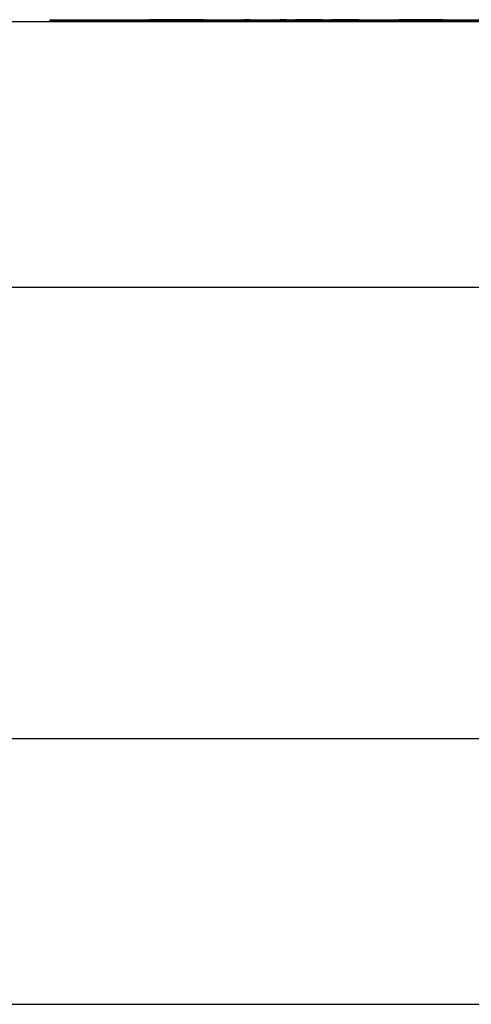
# Model space of a CAD drawing. Header units: inches. Extents: x 2 to 12.8, y 2.2 to 8.7.
# Tile 5 of 12: x 5.468 to 5.848, y 7.795 to 8.624. Entities that reach past the tile are written whole.
import ezdxf

# ---------------------------------------------------------------- set-up
doc = ezdxf.new("R2010")
doc.units = ezdxf.units.IN
doc.header["$MEASUREMENT"] = 0

msp = doc.modelspace()

# ---------------------------------------------------------------- linework, layer by layer
at = {"color": 7, "linetype": 'Continuous', "lineweight": 25}
for p, q in [((6.34969, 8.62214), (5.16858, 8.62214)), ((5.49373, 8.62372), (5.49373, 8.62247)), ((5.49373, 8.62372), (6.03123, 8.62372)), ((5.49373, 8.62247), (6.03123, 8.62247)), ((5.51242, 8.62372), (5.51242, 8.62382)), ((5.51242, 8.62382), (5.57215, 8.62382)), ((5.57215, 8.62382), (5.57215, 8.62372)), ((5.57215, 8.62382), (5.57745, 8.62382)), ((5.57745, 8.62382), (5.57745, 8.62372)), ((5.58276, 8.62382), (5.57745, 8.62382)), ((5.58276, 8.62372), (5.58276, 8.62382)), ((5.58806, 8.62382), (5.58276, 8.62382)), ((5.58806, 8.62382), (5.58806, 8.62372)), ((5.62363, 8.62382), (5.58806, 8.62382)), ((5.62363, 8.62372), (5.62363, 8.62382)), ((5.62392, 8.62382), (5.62392, 8.62372)), ((5.66202, 8.62382), (5.65698, 8.62382)), ((5.65698, 8.62372), (5.65698, 8.62382)), ((5.66202, 8.62382), (5.67451, 8.62382)), ((5.66202, 8.62382), (5.66202, 8.62372)), ((5.67451, 8.62382), (5.67451, 8.62372)), ((5.67451, 8.62382), (5.67961, 8.62382)), ((5.67961, 8.62382), (5.67961, 8.62372)), ((5.68731, 8.62382), (5.68731, 8.62372)), ((5.69281, 8.62382), (5.68731, 8.62382)), ((5.69281, 8.62372), (5.69281, 8.62382)), ((5.70047, 8.62382), (5.70047, 8.62372)), ((5.70551, 8.62382), (5.70047, 8.62382)), ((5.70551, 8.62382), (5.70551, 8.62372)), ((5.718, 8.62382), (5.70551, 8.62382)), ((5.718, 8.62382), (5.718, 8.62372)), ((5.7231, 8.62382), (5.718, 8.62382)), ((5.7231, 8.62382), (5.7231, 8.62372)), ((5.73027, 8.62382), (5.73027, 8.62372)), ((5.7306, 8.62382), (5.73027, 8.62382)), ((5.7306, 8.62382), (5.7306, 8.62372)), ((5.73807, 8.62382), (5.7306, 8.62382)), ((5.73807, 8.62372), (5.73807, 8.62382)), ((5.75377, 8.62382), (5.73807, 8.62382)), ((5.75377, 8.62382), (5.75377, 8.62372)), ((5.76102, 8.62372), (5.76102, 8.62382)), ((5.76102, 8.62382), (5.77219, 8.62382)), ((5.77219, 8.62382), (5.77219, 8.62372)), ((5.77219, 8.62382), (5.77787, 8.62382)), ((5.77787, 8.62382), (5.77787, 8.62372)), ((5.77787, 8.62382), (5.78771, 8.62382)), ((5.78771, 8.62382), (5.78771, 8.62372)), ((5.79306, 8.62382), (5.78771, 8.62382)), ((5.79306, 8.62382), (5.79306, 8.62372)), ((5.79852, 8.62382), (5.79306, 8.62382)), ((5.79852, 8.62382), (5.79852, 8.62372)), ((5.80317, 8.62382), (5.79852, 8.62382)), ((5.80317, 8.62382), (5.80317, 8.62372)), ((5.80906, 8.62382), (5.80317, 8.62382)), ((5.80906, 8.62382), (5.80906, 8.62372)), ((5.81371, 8.62382), (5.80906, 8.62382)), ((5.81371, 8.62372), (5.81371, 8.62382)), ((5.81917, 8.62382), (5.81371, 8.62382)), ((5.81917, 8.62382), (5.81917, 8.62372)), ((5.82452, 8.62382), (5.81917, 8.62382)), ((5.82452, 8.62382), (5.82452, 8.62372)), ((5.16858, 8.39877), (5.96982, 8.39877)), ((6.34969, 8.01873), (5.16858, 8.01873)), ((5.16858, 7.79536), (6.34969, 7.79536))]:
    msp.add_line(p, q, dxfattribs=at)
msp.add_open_spline([(5.62392, 8.62382), (5.62449, 8.62382), (5.62563, 8.62382), (5.62876, 8.62382), (5.63273, 8.62382), (5.63718, 8.62382), (5.64147, 8.62382), (5.64514, 8.62382), (5.64768, 8.62382), (5.64932, 8.62382), (5.64906, 8.62382), (5.64897, 8.62382)], degree=3, knots=[0, 0, 0, 0, 0.117399, 0.234273, 0.351404, 0.467563, 0.583644, 0.700996, 0.817912, 0.935615, 1, 1, 1, 1], dxfattribs=at)

doc.saveas('drawing.dxf')
